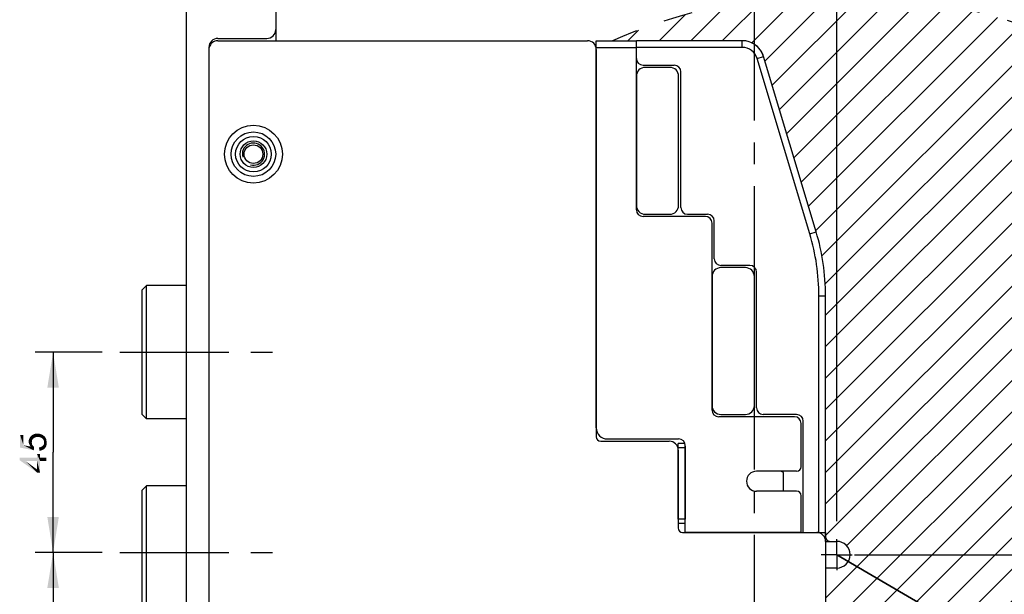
# Paper-space layout '61767N-2-A-2_1_1' of a CAD drawing. Header units: millimetres. Extents: x 0 to 594, y 1 to 420.
# Tile 204 of 222: x 373 to 483, y 276 to 341. Entities that reach past the tile are written whole.
import ezdxf

# ---------------------------------------------------------------- set-up
doc = ezdxf.new("R2010")
doc.units = ezdxf.units.MM
doc.header["$LTSCALE"] = 32.67
doc.linetypes.add('CENTER', pattern=[0.6, 0.375, -0.075, 0.075, -0.075])
doc.linetypes.add('DOT', pattern=[0.2, 0.1, -0.1])
doc.layers.get('0').update_dxf_attribs({"linetype": 'CONTINUOUS'})
for name, color, linetype in [('61752N-0_DXF_AXIS', 7, 'CONTINUOUS'), ('61752N-0_DXF_CONTINUOUS_LINE', 7, 'CONTINUOUS'), ('61752N-1_DXF_CONTINUOUS_LINE', 7, 'CONTINUOUS'), ('61752N-2_DXF_CONTINUOUS_LINE', 7, 'CONTINUOUS'), ('61767N-2-A-2_DXF_DIMENSION', 7, 'CONTINUOUS'), ('61767N-2-A-2_DXF_HATCHING', 7, 'CONTINUOUS'), ('61779N-0_DXF_CONTINUOUS_LINE', 7, 'CONTINUOUS'), ('61807N-2_DXF_AXIS', 7, 'CONTINUOUS'), ('61807N-2_DXF_CONTINUOUS_LINE', 7, 'CONTINUOUS'), ('61830N-0_DXF_CONTINUOUS_LINE', 7, 'CONTINUOUS'), ('61853N-8_DXF_CONTINUOUS_LINE', 7, 'CONTINUOUS'), ('_AXN-DC-24V-DXF_CONTINUOUS_LINE', 7, 'CONTINUOUS'), ('DETAIL', 7, 'CONTINUOUS'), ('PCB-24V-2_DXF_CONTINUOUS_LINE', 7, 'CONTINUOUS')]:
    doc.layers.add(name, color=color, linetype=linetype)
doc.styles.get("Standard").update_dxf_attribs({"font": 'arial.ttf'})
doc.dimstyles.new('DIMSTYLE_2', dxfattribs={"dimtxt": 3, "dimasz": 4, "dimexe": 0.18, "dimexo": 0.0625, "dimgap": 0.09, "dimtad": 1, "dimlfac": 2, "dimdsep": 46, "dimtxsty": 'Standard', "dimblk": '_FILLED', "dimblk1": '_FILLED', "dimblk2": '_FILLED', "dimcen": 0.09, "dimadec": 0, "dimazin": 0, "dimtp": 0.5, "dimtm": 0.5, "dimtfac": 1, "dimtofl": 0, "dimtmove": 0, "dimatfit": 3, "dimldrblk": '_FILLED', "dimfxl": 0, "dimtolj": 1, "dimarcsym": 0})
doc.dimstyles.new('DIMSTYLE_5', dxfattribs={"dimtxt": 3, "dimasz": 4, "dimexe": 0.18, "dimexo": 0.0625, "dimgap": 0.09, "dimtad": 1, "dimlfac": 2, "dimdsep": 46, "dimtxsty": 'Standard', "dimblk": '_FILLED', "dimblk1": '_FILLED', "dimblk2": '_FILLED', "dimcen": 0.09, "dimadec": 0, "dimazin": 0, "dimtp": 0.3, "dimtm": 0.3, "dimtfac": 1, "dimtofl": 0, "dimtmove": 0, "dimatfit": 3, "dimldrblk": '_FILLED', "dimfxl": 0, "dimtolj": 1, "dimarcsym": 0})
doc.dimstyles.new('DIMSTYLE_6', dxfattribs={"dimtxt": 3, "dimasz": 4, "dimexe": 0.18, "dimexo": 0.0625, "dimgap": 0.09, "dimtad": 1, "dimlfac": 2, "dimdsep": 46, "dimtxsty": 'Standard', "dimblk": '_FILLED', "dimblk1": '_FILLED', "dimblk2": '_FILLED', "dimcen": 0.09, "dimadec": 0, "dimazin": 0, "dimtp": 0.5, "dimtm": 0.5, "dimtfac": 1, "dimtofl": 0, "dimtmove": 0, "dimatfit": 3, "dimldrblk": '_FILLED', "dimfxl": 0, "dimtolj": 1, "dimarcsym": 0})

# ---------------------------------------------------------------- blocks, each defined once
blk = doc.blocks.new('_FILLED')
at = {"color": 0, "linetype": 'ByBlock'}
blk.add_solid([(0, 0), (-1, 0.1625), (-1, -0.1625)], dxfattribs=at)
blk = doc.blocks.new('*D4')
at = {"layer": '61767N-2-A-2_DXF_DIMENSION', "color": 2, "linetype": 'Continuous'}
for p, q in [((391.5924983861, 349.6073411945), (391.5924983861, 368.6073411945)), ((464.5924983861, 284.6073411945), (464.5924983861, 368.6073411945)), ((391.5924983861, 366.6073411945), (428.0924983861, 366.6073411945)), ((464.5924983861, 366.6073411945), (428.0924983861, 366.6073411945))]:
    blk.add_line(p, q, dxfattribs=at)
at = {"layer": '61767N-2-A-2_DXF_DIMENSION', "color": 2, "linetype": 'Continuous', "xscale": 4, "yscale": 4, "zscale": 4, "rotation": 180}
blk.add_blockref('_FILLED', (391.5924983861, 366.6073411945), dxfattribs=at)
at = {"layer": '61767N-2-A-2_DXF_DIMENSION', "color": 2, "linetype": 'Continuous', "xscale": 4, "yscale": 4, "zscale": 4}
blk.add_blockref('_FILLED', (464.5924983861, 366.6073411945), dxfattribs=at)
blk = doc.blocks.new('*D5')
at = {"layer": '61767N-2-A-2_DXF_DIMENSION', "color": 2, "linetype": 'Continuous'}
for p, q in [((403.5924983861, 348.6073411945), (461.994218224, 348.6073411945)), ((468.359554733, 348.6073411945), (540.3424983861, 348.6073411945)), ((538.3424983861, 348.6073411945), (538.3424983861, 314.7323411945)), ((538.3424983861, 280.8573411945), (538.3424983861, 314.7323411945)), ((466.5924983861, 280.8573411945), (540.3424983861, 280.8573411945))]:
    blk.add_line(p, q, dxfattribs=at)
at = {"layer": '61767N-2-A-2_DXF_DIMENSION', "color": 2, "linetype": 'Continuous', "xscale": 4, "yscale": 4, "zscale": 4}
for p, rotation in [((538.3424983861, 348.6073411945), 90), ((538.3424983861, 280.8573411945), 270)]:
    blk.add_blockref('_FILLED', p, dxfattribs=dict(at, rotation=rotation))
blk = doc.blocks.new('*D13')
at = {"layer": '61767N-2-A-2_DXF_DIMENSION', "color": 2, "linetype": 'Continuous'}
for p, q in [((518.9800280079, 249.0611681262), (464.5924983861, 280.8573411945)), ((464.5924983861, 280.8573411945), (532.782690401, 240.9918212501)), ((518.9800280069, 249.0611681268), (518.9800280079, 249.0611681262))]:
    blk.add_line(p, q, dxfattribs=at)
at = {"layer": '61767N-2-A-2_DXF_DIMENSION', "color": 2, "linetype": 'Continuous', "xscale": 4, "yscale": 4, "zscale": 4, "rotation": 149.6879128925}
blk.add_blockref('_FILLED', (518.9800280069, 249.0611681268), dxfattribs=at)
blk = doc.blocks.new('*D15')
at = {"layer": '61767N-2-A-2_DXF_DIMENSION', "color": 2, "linetype": 'Continuous'}
for p, q in [((382.0924983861, 303.6073411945), (374.5924983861, 303.6073411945)), ((376.5924983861, 303.6073411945), (376.5924983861, 292.3573411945)), ((376.5924983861, 281.1073411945), (376.5924983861, 292.3573411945)), ((382.0924983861, 281.1073411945), (374.5924983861, 281.1073411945))]:
    blk.add_line(p, q, dxfattribs=at)
at = {"layer": '61767N-2-A-2_DXF_DIMENSION', "color": 2, "linetype": 'Continuous', "xscale": 4, "yscale": 4, "zscale": 4}
for p, rotation in [((376.5924983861, 303.6073411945), 90), ((376.5924983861, 281.1073411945), 270)]:
    blk.add_blockref('_FILLED', p, dxfattribs=dict(at, rotation=rotation))
blk = doc.blocks.new('*D16')
at = {"layer": '61767N-2-A-2_DXF_DIMENSION', "color": 2, "linetype": 'Continuous'}
for p, q in [((382.0924983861, 281.1073411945), (374.5924983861, 281.1073411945)), ((376.5924983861, 281.1073411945), (376.5924983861, 209.8573411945)), ((376.5924983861, 138.6073411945), (376.5924983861, 209.8573411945)), ((389.5924983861, 138.6073411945), (374.5924983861, 138.6073411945))]:
    blk.add_line(p, q, dxfattribs=at)
at = {"layer": '61767N-2-A-2_DXF_DIMENSION', "color": 2, "linetype": 'Continuous', "xscale": 4, "yscale": 4, "zscale": 4}
for p, rotation in [((376.5924983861, 281.1073411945), 90), ((376.5924983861, 138.6073411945), 270)]:
    blk.add_blockref('_FILLED', p, dxfattribs=dict(at, rotation=rotation))
blk = doc.blocks.new('HATCHING_BL29', base_point=(459.339729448, 243.6073411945))
at = {"layer": '61767N-2-A-2_DXF_HATCHING', "color": 9, "linetype": 'CENTER'}
blk.add_line((455.3424983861, 133.6073411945), (455.3424983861, 345.3154521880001), dxfattribs=at)

psp = doc.layouts.new('61767N-2-A-2_1_1')

# ---------------------------------------------------------------- hatches: boundary and pattern name
at = {"layer": '61767N-2-A-2_DXF_HATCHING', "linetype": 'Continuous'}
h = psp.add_hatch(dxfattribs=at)
h.set_pattern_fill('XSEC0001', color=2, scale=2.5, angle=45, style=0, pattern_type=0)
h.set_pattern_definition([(45, (0, 0), (-1.767766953, 1.767766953), [])])
edge = h.paths.add_edge_path()
edge.add_line((463.3424983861, 279.3573411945), (463.3424983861, 217.8697432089))
edge.add_arc((464.5924983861, 280.8573411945), 63, 268.8631043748, 473.5564643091)
edge.add_line((439.4143828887, 338.6073411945), (442.0924983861, 338.6073411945))
edge.add_line((453.9824217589, 338.6073411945), (442.0924983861, 338.6073411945))
edge.add_arc((453.9824217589, 336.1073411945), 2.5, 16.699244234, 90)
edge.add_line((462.2881555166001, 317.1218174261), (456.3769874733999, 336.8257109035))
edge.add_arc((438.3424983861, 309.9381202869), 25, 0, 16.699244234)
edge.add_line((463.3424983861, 283.3573411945), (463.3424983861, 309.9381202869))
edge.add_line((463.3424983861, 283.3573411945), (463.3424983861, 282.8573411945))
edge.add_arc((463.8424983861, 282.8573411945), 0.5, 180, 270)
edge.add_line((463.8424983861, 282.3573411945), (464.5924983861, 282.3573411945))
edge.add_arc((464.5924983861, 280.8573411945), 1.5, 270, 450)
edge.add_line((464.5924983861, 279.3573411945), (463.3424983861, 279.3573411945))

# ---------------------------------------------------------------- linework, layer by layer
at = {"layer": '61752N-0_DXF_AXIS', "color": 2, "linetype": 'CENTER'}
for q in [(464.5924983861, 282.6073411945), (464.5924983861, 282.6073411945), (462.8424983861, 280.8573411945), (462.8424983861, 280.8573411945), (464.5924983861, 279.1073411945), (464.5924983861, 279.1073411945), (466.3424983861, 280.8573411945), (466.3424983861, 280.8573411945)]:
    psp.add_line((464.5924983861, 280.8573411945), q, dxfattribs=at)
at = {"layer": '61752N-0_DXF_CONTINUOUS_LINE', "color": 7, "linetype": 'Continuous'}
for p, q in [((437.5924983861, 295.1073411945), (437.5924983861, 338.6073411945)), ((437.5924983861, 338.6073411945), (442.0924983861, 338.6073411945)), ((442.0924983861, 319.6073411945), (442.0924983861, 338.6073411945)), ((449.8424983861, 318.8573411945), (442.8424983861, 318.8573411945)), ((450.5924983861, 297.1073411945), (450.5924983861, 318.1073411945)), ((459.8424983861, 296.3573411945), (451.3424983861, 296.3573411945)), ((460.5924983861, 290.7323411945), (460.5924983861, 295.6073411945)), ((438.8424983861, 293.8573411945), (446.8424983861, 293.8573411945)), ((447.5924983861, 283.3573411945), (447.5924983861, 293.1073411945)), ((460.0924983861, 290.2323411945), (455.5924983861, 290.2323411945)), ((460.0924983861, 287.9823411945), (455.5924983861, 287.9823411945)), ((460.5924983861, 283.3573411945), (460.5924983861, 287.4823411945)), ((460.5924983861, 283.3573411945), (447.5924983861, 283.3573411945)), ((463.3424983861, 282.3573411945), (464.5924983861, 282.3573411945)), ((464.5924983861, 279.3573411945), (463.3424983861, 279.3573411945))]:
    psp.add_line(p, q, dxfattribs=at)
at = {"layer": '61752N-0_DXF_CONTINUOUS_LINE', "color": 9, "linetype": 'Continuous'}
psp.add_line((437.5924983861, 337.8573411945), (442.0924983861, 337.8573411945), dxfattribs=at)
at = {"layer": '61752N-0_DXF_CONTINUOUS_LINE', "color": 7, "linetype": 'Continuous'}
for centre, radius, start, end in [((442.8424983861, 319.6073411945), 0.75, 180, 270), ((449.8424983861, 318.1073411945), 0.75, 0, 90), ((451.3424983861, 297.1073411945), 0.75, 180, 270), ((459.8424983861, 295.6073411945), 0.75, 0, 90), ((438.8424983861, 295.1073411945), 1.25, 180, 270), ((446.8424983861, 293.1073411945), 0.75, 0, 90), ((455.5924983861, 289.1073411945), 1.125, 90, 270), ((460.0924983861, 290.7323411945), 0.5, 270, 360), ((460.0924983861, 287.4823411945), 0.5, 0, 90), ((464.5924983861, 280.8573411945), 1.5, 270, 90)]:
    psp.add_arc(centre, radius, start, end, dxfattribs=at)
at = {"layer": '61752N-1_DXF_CONTINUOUS_LINE', "color": 7, "linetype": 'Continuous'}
for centre, radius, start, end in [((453.9824217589, 336.1073411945), 2.5, 16.699244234, 65.5664144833), ((438.3424983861, 309.9381202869), 25, 0, 16.699244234)]:
    psp.add_arc(centre, radius, start, end, dxfattribs=at)
at = {"layer": '61752N-2_DXF_CONTINUOUS_LINE', "color": 7, "linetype": 'Continuous'}
for p, q in [((445.8424983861, 335.6073411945), (443.0924983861, 335.6073411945)), ((442.0924983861, 334.6073411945), (442.0924983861, 320.1073411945)), ((446.8424983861, 320.1073411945), (446.8424983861, 334.6073411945)), ((443.0924983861, 319.1073411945), (445.8424983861, 319.1073411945)), ((454.3424983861, 313.1073411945), (451.5924983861, 313.1073411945)), ((450.5924983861, 312.1073411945), (450.5924983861, 297.6073411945)), ((455.3424983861, 297.6073411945), (455.3424983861, 312.1073411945)), ((451.5924983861, 296.6073411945), (454.3424983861, 296.6073411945))]:
    psp.add_line(p, q, dxfattribs=at)
for centre, start, end in [((443.0924983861, 334.6073411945), 90, 180), ((445.8424983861, 334.6073411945), 0, 90), ((443.0924983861, 320.1073411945), 180, 270), ((445.8424983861, 320.1073411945), 270, 360), ((451.5924983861, 312.1073411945), 90, 180), ((454.3424983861, 312.1073411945), 0, 90), ((451.5924983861, 297.6073411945), 180, 270), ((454.3424983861, 297.6073411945), 270, 360)]:
    psp.add_arc(centre, 1, start, end, dxfattribs=at)
at = {"layer": '61767N-2-A-2_DXF_DIMENSION', "color": 2, "linetype": 'Continuous'}
for points in [[(373.2647212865, 293.1598195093), (372.8869435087, 294.3153750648), (373.2647212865, 294.3153750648)], [(372.8869435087, 292.8931528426), (372.8869435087, 294.3153750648), (373.2647212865, 293.1598195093)], [(374.0647206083, 293.0042639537), (373.9980539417, 294.0487083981), (374.131387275, 294.2042639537)], [(374.0647206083, 293.0042639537), (374.131387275, 294.2042639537), (374.1980539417, 293.4709306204)], [(374.2424994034, 293.737597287), (374.131387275, 294.2042639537), (374.2647206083, 294.3153750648)], [(374.2202753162, 293.6042639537), (374.1980539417, 293.4709306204), (374.131387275, 294.2042639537)], [(374.2424994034, 293.737597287), (374.2202753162, 293.6042639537), (374.131387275, 294.2042639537)], [(374.2647206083, 294.3153750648), (374.3091650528, 293.8264861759), (374.2424994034, 293.737597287)], [(374.3758313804, 293.9153750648), (374.2647206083, 294.3153750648), (374.4424983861, 294.4042639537)], [(374.3758313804, 293.9153750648), (374.3091650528, 293.8264861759), (374.2647206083, 294.3153750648)], [(374.4424983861, 294.4042639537), (374.4869428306, 293.9820417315), (374.3758313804, 293.9153750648)], [(374.5980539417, 294.0487083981), (374.4424983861, 294.4042639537), (374.6202761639, 294.4487083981)], [(374.5980539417, 294.0487083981), (374.4869428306, 293.9820417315), (374.4424983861, 294.4042639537)], [(374.6202761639, 294.4487083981), (374.731387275, 294.0709306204), (374.5980539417, 294.0487083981)], [(374.731387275, 294.0709306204), (374.6202761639, 294.4487083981), (374.8202761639, 294.4709306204)], [(374.8202761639, 294.4709306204), (374.8647206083, 294.0931528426), (374.731387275, 294.0709306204)], [(375.020276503, 294.0709306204), (374.8647206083, 294.0931528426), (374.8202761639, 294.4709306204)], [(375.020276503, 294.0709306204), (374.8202761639, 294.4709306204), (375.020276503, 294.4487083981)], [(375.020276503, 294.4487083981), (375.15360848, 294.0487083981), (375.020276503, 294.0709306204)], [(375.15360848, 294.0487083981), (375.020276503, 294.4487083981), (375.1980539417, 294.4042639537)], [(375.1980539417, 294.4042639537), (375.2869428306, 293.9820417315), (375.15360848, 294.0487083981)], [(375.2869428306, 293.9820417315), (375.1980539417, 294.4042639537), (375.3758303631, 294.337597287)], [(375.3758303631, 294.337597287), (375.3980543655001, 293.9153750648), (375.2869428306, 293.9820417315)], [(375.4869428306, 293.8264861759), (375.3980543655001, 293.9153750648), (375.3758303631, 294.337597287)], [(375.5313864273, 293.7153750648), (375.4869428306, 293.8264861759), (375.3758303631, 294.337597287)], [(375.5313864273, 293.7153750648), (375.3758303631, 294.337597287), (375.5313864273, 294.2264861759)], [(375.5313864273, 294.2264861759), (375.5758313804, 293.6042639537), (375.5313864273, 293.7153750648)], [(375.5758313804, 293.6042639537), (375.5313864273, 294.2264861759), (375.6202761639, 294.1598195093)], [(375.5758313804, 293.6042639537), (375.6202761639, 294.1598195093), (375.6647206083, 292.8042639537)], [(375.6647206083, 292.8042639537), (375.6202761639, 294.1598195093), (375.6869428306, 294.0709306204)], [(373.2647212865, 293.1598195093), (374.4202761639, 292.5820417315), (372.8869435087, 292.8931528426)], [(373.2647212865, 293.1598195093), (374.0647206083, 293.0042639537), (374.4202761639, 292.5820417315)], [(373.8647212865, 293.4042639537), (373.8424983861, 293.5598195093), (373.8647212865, 293.737597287)], [(373.9091650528, 293.2709306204), (373.8647212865, 293.737597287), (373.931387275, 293.9153750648)], [(373.8647212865, 293.737597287), (373.9091650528, 293.2709306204), (373.8647212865, 293.4042639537)], [(373.931387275, 293.9153750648), (373.9758317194, 293.137597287), (373.9091650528, 293.2709306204)], [(373.9758317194, 293.137597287), (373.931387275, 293.9153750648), (373.9980539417, 294.0487083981)], [(373.9980539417, 294.0487083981), (374.0647206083, 293.0042639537), (373.9758317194, 293.137597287)], [(374.0647206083, 293.0042639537), (374.1980539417, 293.4709306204), (374.2202753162, 293.2931528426)], [(374.0647206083, 293.0042639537), (374.2202753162, 293.2931528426), (374.4202761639, 292.5820417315)], [(374.2202753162, 293.2931528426), (374.1980539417, 293.4709306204), (374.2202753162, 293.3820417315)], [(374.2202753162, 293.2931528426), (374.2424994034, 293.2264861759), (374.4202761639, 292.5820417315)], [(374.2424994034, 293.2264861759), (374.2869428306, 293.1598195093), (374.4202761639, 292.5820417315)], [(374.2869428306, 293.1598195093), (374.3758313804, 293.0487083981), (374.4202761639, 292.5820417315)], [(374.4202761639, 292.5820417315), (374.3758313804, 293.0487083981), (374.4647206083, 292.9598195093)], [(375.2647206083, 292.9820417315), (375.3758303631, 293.0264861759), (375.3980543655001, 292.6264861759)], [(375.3980543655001, 292.6264861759), (375.3758303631, 293.0264861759), (375.4424983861, 293.0931528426)], [(375.4424983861, 293.0931528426), (375.5313864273, 292.6931528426), (375.3980543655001, 292.6264861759)], [(375.4424983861, 293.0931528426), (375.5091650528, 293.1820417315), (375.5313864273, 292.6931528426)], [(375.5313864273, 292.6931528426), (375.5091650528, 293.1820417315), (375.5536094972, 293.2487083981)], [(375.5536094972, 293.2487083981), (375.6647206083, 292.8042639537), (375.5313864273, 292.6931528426)], [(375.5536094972, 293.2487083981), (375.5758313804, 293.3598195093), (375.6647206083, 292.8042639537)], [(375.5758313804, 293.4709306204), (375.5758313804, 293.6042639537), (375.6647206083, 292.8042639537)], [(375.5758313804, 293.3598195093), (375.5758313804, 293.4709306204), (375.6647206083, 292.8042639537)], [(375.6869428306, 294.0709306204), (375.7758317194, 292.9598195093), (375.6647206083, 292.8042639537)], [(375.6869428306, 294.0709306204), (375.7536094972, 293.9820417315), (375.7758317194, 292.9598195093)], [(375.7758317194, 292.9598195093), (375.7536094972, 293.9820417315), (375.7980539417, 293.8931528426)], [(375.7980539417, 293.8931528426), (375.8424983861, 293.0931528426), (375.7758317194, 292.9598195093)], [(375.8424983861, 293.6931528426), (375.8424983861, 293.0931528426), (375.7980539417, 293.8931528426)], [(375.8424983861, 293.6931528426), (375.7980539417, 293.8931528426), (375.8424983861, 293.8042639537)], [(375.8424983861, 293.6931528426), (375.8647194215, 293.2709306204), (375.8424983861, 293.0931528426)], [(375.8647194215, 293.2709306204), (375.8424983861, 293.6931528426), (375.8647194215, 293.5820417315)], [(375.8647194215, 293.5820417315), (375.8869428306, 293.4709306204), (375.8647194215, 293.2709306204)], [(374.7980542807, 291.7598195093), (374.7980542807, 292.1598195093), (375.1313874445, 290.0709306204)], [(375.1313874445, 291.3820417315), (375.1313874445, 290.0709306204), (374.7980542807, 292.1598195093)], [(375.1313874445, 291.7598195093), (375.1313874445, 291.3820417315), (374.7980542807, 292.1598195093)], [(375.1313874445, 291.7598195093), (374.7980542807, 292.1598195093), (375.1313874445, 292.1598195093)], [(375.0424983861, 292.537597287), (375.020276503, 292.9153750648), (375.15360848, 292.937597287)], [(375.15360848, 292.937597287), (375.2424983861, 292.5598195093), (375.0424983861, 292.537597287)], [(375.2424983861, 292.5598195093), (375.15360848, 292.937597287), (375.2647206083, 292.9820417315)], [(375.2647206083, 292.9820417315), (375.3980543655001, 292.6264861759), (375.2424983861, 292.5598195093)], [(372.8424983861, 291.7598195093), (373.4869428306, 291.3820417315), (374.7980542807, 290.0709306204)], [(372.8424983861, 291.7598195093), (374.7980542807, 290.0709306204), (372.8424983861, 291.4709306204)], [(374.7980542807, 291.3820417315), (373.4869428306, 291.3820417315), (372.8424983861, 291.7598195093)], [(374.7980542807, 291.3820417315), (372.8424983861, 291.7598195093), (374.7980542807, 291.7598195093)], [(374.7980542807, 290.0709306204), (373.4869428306, 291.3820417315), (374.7980542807, 290.4264861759)], [(374.7980542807, 291.3820417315), (374.7980542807, 291.7598195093), (375.1313874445, 290.0709306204)], [(374.7980542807, 290.4264861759), (374.7980542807, 291.3820417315), (375.1313874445, 290.0709306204)], [(375.1313874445, 291.7598195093), (375.8424983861, 291.3820417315), (375.1313874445, 291.3820417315)], [(375.8424983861, 291.3820417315), (375.1313874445, 291.7598195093), (375.8424983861, 291.7598195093)], [(374.7980542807, 290.4264861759), (375.1313874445, 290.0709306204), (374.7980542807, 290.0709306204)]]:
    psp.add_solid(points, dxfattribs=at)
at = {"layer": '61779N-0_DXF_CONTINUOUS_LINE', "color": 3, "linetype": 'Continuous'}
for p, q in [((395.0924983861, 338.6073411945), (436.5924983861, 338.6073411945)), ((437.5924983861, 337.6073411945), (437.5924983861, 294.1073411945)), ((438.0924983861, 293.6073411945), (445.7924983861, 293.6073411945)), ((446.7924983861, 292.6073411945), (446.7924983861, 283.8573411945)), ((447.2924983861, 283.3573411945), (462.3424983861, 283.3573411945)), ((463.3424983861, 282.3573411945), (463.3424983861, 182.0575487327))]:
    psp.add_line(p, q, dxfattribs=at)
at = {"layer": '61779N-0_DXF_CONTINUOUS_LINE', "color": 9, "linetype": 'Continuous'}
for radius in [3.25, 2]:
    psp.add_circle((399.0924983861, 325.8573411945), radius, dxfattribs=at)
at = {"layer": '61779N-0_DXF_CONTINUOUS_LINE', "color": 3, "linetype": 'Continuous'}
for radius in [2.5, 1.5]:
    psp.add_circle((399.0924983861, 325.8573411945), radius, dxfattribs=at)
for centre, radius, start, end in [((395.0924983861, 337.6073411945), 1, 90, 165.6779229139), ((436.5924983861, 337.6073411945), 1, 0, 90), ((438.0924983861, 294.1073411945), 0.5, 180, 270), ((445.7924983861, 292.6073411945), 1, 0, 90), ((447.2924983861, 283.8573411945), 0.5, 180, 270), ((462.3424983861, 282.3573411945), 1, 0, 90)]:
    psp.add_arc(centre, radius, start, end, dxfattribs=at)
at = {"layer": '61807N-2_DXF_AXIS', "color": 2, "linetype": 'CENTER'}
for p, q in [((384.0924983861, 303.6073411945), (402.0924983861, 303.6073411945)), ((384.0924983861, 281.1073411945), (402.0924983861, 281.1073411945))]:
    psp.add_line(p, q, dxfattribs=at)
at = {"layer": '61807N-2_DXF_CONTINUOUS_LINE', "color": 7, "linetype": 'Continuous'}
for p, q in [((391.5924983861, 138.6073411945), (391.5924983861, 348.6073411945)), ((401.5924983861, 348.6073411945), (401.5924983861, 338.6073411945)), ((395.0924983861, 338.8573411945), (400.5924983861, 338.8573411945)), ((394.0924983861, 337.8573411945), (394.0924983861, 176.1073411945)), ((386.5924983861, 310.6073411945), (387.0924983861, 311.1073411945)), ((387.0924983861, 296.1073411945), (387.0924983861, 311.1073411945)), ((391.5924983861, 311.1073411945), (387.0924983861, 311.1073411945)), ((386.5924983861, 296.6078988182), (386.5924983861, 310.6067835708)), ((386.5924983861, 296.6073411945), (387.0924983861, 296.1073411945)), ((391.5924983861, 296.1073411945), (387.0924983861, 296.1073411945)), ((386.5924983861, 288.1073411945), (387.0924983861, 288.6073411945)), ((387.0924983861, 273.6073411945), (387.0924983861, 288.6073411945)), ((391.5924983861, 288.6073411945), (387.0924983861, 288.6073411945)), ((386.5924983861, 274.1078988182), (386.5924983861, 288.1067835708))]:
    psp.add_line(p, q, dxfattribs=at)
psp.add_circle((399.0924983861, 325.8573411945), 1.05, dxfattribs=at)
for centre, start, end in [((400.5924983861, 339.8573411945), 270, 360), ((395.0924983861, 337.8573411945), 90, 180)]:
    psp.add_arc(centre, 1, start, end, dxfattribs=at)
at = {"layer": '61807N-2_DXF_CONTINUOUS_LINE', "color": 2, "linetype": 'Continuous'}
psp.add_arc((399.0924983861, 325.8573411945), 1.25, 255, 195, dxfattribs=at)
at = {"layer": '61830N-0_DXF_CONTINUOUS_LINE', "color": 7, "linetype": 'Continuous'}
for p, q in [((458.4424983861, 290.1823411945), (458.4336820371, 290.2323411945)), ((458.4924983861, 290.1823411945), (458.4424983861, 290.1823411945)), ((458.5924983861, 290.0823411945), (458.5924983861, 287.9823411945))]:
    psp.add_line(p, q, dxfattribs=at)
psp.add_arc((458.4924983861, 290.0823411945), 0.1, 0, 89.9999999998, dxfattribs=at)
at = {"layer": '61853N-8_DXF_CONTINUOUS_LINE', "color": 7, "linetype": 'Continuous'}
for p, q in [((442.0924983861, 336.6073411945), (442.0924983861, 338.6073411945)), ((453.9824217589, 338.6073411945), (442.0924983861, 338.6073411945)), ((462.2881555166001, 317.1218174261), (456.3769874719, 336.8257109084)), ((442.8424983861, 335.8573411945), (446.3424983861, 335.8573411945)), ((447.0924983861, 319.8573411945), (447.0924983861, 335.1073411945)), ((447.8424983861, 319.1073411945), (450.0924983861, 319.1073411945)), ((450.8424983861, 314.1073411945), (450.8424983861, 318.3573411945)), ((454.8424983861, 313.3573411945), (451.5924983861, 313.3573411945)), ((455.5924983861, 297.3573411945), (455.5924983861, 312.6073411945)), ((463.3424983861, 282.8573411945), (463.3424983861, 309.9381202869)), ((460.0924983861, 296.6073411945), (456.3424983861, 296.6073411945)), ((460.8424983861, 283.3573411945), (460.8424983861, 295.8573411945)), ((460.8424983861, 283.3573411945), (463.3424983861, 283.3573411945))]:
    psp.add_line(p, q, dxfattribs=at)
at = {"layer": '61853N-8_DXF_CONTINUOUS_LINE', "color": 9, "linetype": 'Continuous'}
for p, q in [((453.9824217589, 337.8573411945), (453.9824217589, 338.6073411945)), ((453.9824217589, 337.8573411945), (442.0924983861, 337.8573411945)), ((455.658617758, 336.6101999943), (456.3769874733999, 336.8257109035)), ((461.5697858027, 316.9063065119), (455.658617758, 336.6101999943)), ((461.5697858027, 316.9063065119), (462.2881555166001, 317.1218174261)), ((462.5924983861, 283.3573411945), (462.5924983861, 309.9381202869)), ((462.5924983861, 309.9381202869), (463.3424983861, 309.9381202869))]:
    psp.add_line(p, q, dxfattribs=at)
at = {"layer": '61853N-8_DXF_CONTINUOUS_LINE', "color": 7, "linetype": 'Continuous'}
for centre, radius, start, end in [((453.9824217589, 336.1073411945), 2.5, 16.699244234, 90), ((442.8424983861, 336.6073411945), 0.75, 180, 270), ((446.3424983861, 335.1073411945), 0.75, 0, 90), ((447.8424983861, 319.8573411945), 0.75, 180, 270), ((450.0924983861, 318.3573411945), 0.75, 0, 90), ((438.3424983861, 309.9381202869), 25, 0, 16.699244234), ((451.5924983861, 314.1073411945), 0.75, 180, 270), ((454.8424983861, 312.6073411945), 0.75, 0, 90), ((456.3424983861, 297.3573411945), 0.75, 180, 270), ((460.0924983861, 295.8573411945), 0.75, 0, 90), ((463.8424983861, 282.8573411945), 0.5, 180, 270)]:
    psp.add_arc(centre, radius, start, end, dxfattribs=at)
at = {"layer": '61853N-8_DXF_CONTINUOUS_LINE', "color": 9, "linetype": 'Continuous'}
for centre, radius, start, end in [((453.9824217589, 336.1073411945), 1.75, 16.699244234, 90), ((438.3424983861, 309.9381202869), 24.25, 0, 16.699244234)]:
    psp.add_arc(centre, radius, start, end, dxfattribs=at)
at = {"layer": '_AXN-DC-24V-DXF_CONTINUOUS_LINE', "color": 7, "linetype": 'Continuous'}
psp.add_line((447.5924983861, 292.9732344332), (447.5924983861, 284.8573401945), dxfattribs=at)
at = {"layer": 'DETAIL', "color": 7, "linetype": 'Continuous'}
for p, q in [((439.2624983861, 338.6073411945), (441.0843828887, 338.6073411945)), ((439.4143828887, 338.6073411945), (442.0924983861, 338.6073411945)), ((453.9824217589, 338.6073411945), (442.0924983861, 338.6073411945)), ((462.2881555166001, 317.1218174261), (456.3769874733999, 336.8257109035)), ((463.3424983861, 283.3573411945), (463.3424983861, 309.9381202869)), ((463.3424983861, 283.3573411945), (463.3424983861, 282.8573411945)), ((463.8424983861, 282.3573411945), (464.5924983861, 282.3573411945)), ((464.5924983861, 279.3573411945), (463.3424983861, 279.3573411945)), ((463.3424983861, 279.3573411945), (463.3424983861, 217.8697432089))]:
    psp.add_line(p, q, dxfattribs=at)
at = {"layer": 'DETAIL', "color": 7, "linetype": 'DOT'}
psp.add_arc((464.5924983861, 280.8573411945), 63, 268.8631043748, 113.5564643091, dxfattribs=at)
at = {"layer": 'DETAIL', "color": 7, "linetype": 'Continuous'}
for centre, radius, start, end in [((453.9824217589, 336.1073411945), 2.5, 16.699244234, 90), ((438.3424983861, 309.9381202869), 25, 0, 16.699244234), ((463.8424983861, 282.8573411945), 0.5, 180, 270), ((464.5924983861, 280.8573411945), 1.5, 270, 90)]:
    psp.add_arc(centre, radius, start, end, dxfattribs=at)
at = {"layer": 'PCB-24V-2_DXF_CONTINUOUS_LINE', "color": 7, "linetype": 'Continuous'}
for p, q in [((446.7924983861, 284.8573411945), (446.7924983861, 293.3573411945)), ((447.5486513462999, 293.3573411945), (446.7924983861, 293.3573411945)), ((447.5924983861, 293.0486829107), (447.5924983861, 284.8573411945)), ((447.5924983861, 284.3573411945), (446.7924983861, 284.3573411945))]:
    psp.add_line(p, q, dxfattribs=at)
at = {"layer": 'PCB-24V-2_DXF_CONTINUOUS_LINE', "color": 9, "linetype": 'Continuous'}
for p, q in [((447.5924983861, 292.8573411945), (446.7924983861, 292.8573411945)), ((447.5924983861, 284.8573411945), (446.7924983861, 284.8573411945))]:
    psp.add_line(p, q, dxfattribs=at)

# ---------------------------------------------------------------- block references
psp.add_blockref('HATCHING_BL29', (459.339729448, 243.6073411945))

# ---------------------------------------------------------------- dimensions: what is measured, and where the dimension line sits
at = {"layer": '61767N-2-A-2_DXF_DIMENSION', "color": 2, "linetype": 'Continuous'}
dim = psp.add_linear_dim(base=(464.5924983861, 366.6073411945), p1=(391.5924983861, 349.6073411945), p2=(464.5924983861, 284.6073411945), dimstyle='DIMSTYLE_2', dxfattribs=at)
dim.commit()
dim.dimension.update_dxf_attribs({"geometry": '*D4', "text_midpoint": (424.5962158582, 367.3573411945), "dimtype": 160})
for base, p1, p2, angle, dimstyle, picture, middle in [((538.3424983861, 348.6073411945), (466.5924983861, 280.8573411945), (403.5924983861, 348.6073411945), 90, 'DIMSTYLE_2', '*D5', (537.5924983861, 309.4907055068)), ((376.5924983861, 281.1073411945), (382.0924983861, 303.6073411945), (382.0924983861, 281.1073411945), 270, 'DIMSTYLE_5', '*D15', (375.8424983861, 290.0264861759)), ((376.5924983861, 138.6073411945), (382.0924983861, 281.1073411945), (389.5924983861, 138.6073411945), 270, 'DIMSTYLE_2', '*D16', (375.8424983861, 206.3610586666))]:
    dim = psp.add_linear_dim(base=base, p1=p1, p2=p2, angle=angle, dimstyle=dimstyle, dxfattribs=at)
    dim.commit()
    dim.dimension.update_dxf_attribs({"geometry": picture, "text_midpoint": middle, "dimtype": 160})
dim = psp.add_radius_dim(center=(464.5924983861, 280.8573411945), mpoint=(518.9800280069, 249.0611681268), dimstyle='DIMSTYLE_6', dxfattribs=at)
dim.commit()
dim.dimension.update_dxf_attribs({"geometry": '*D13', "text_midpoint": (524.5154379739, 246.6938082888), "dimtype": 164})

doc.saveas('drawing.dxf')
